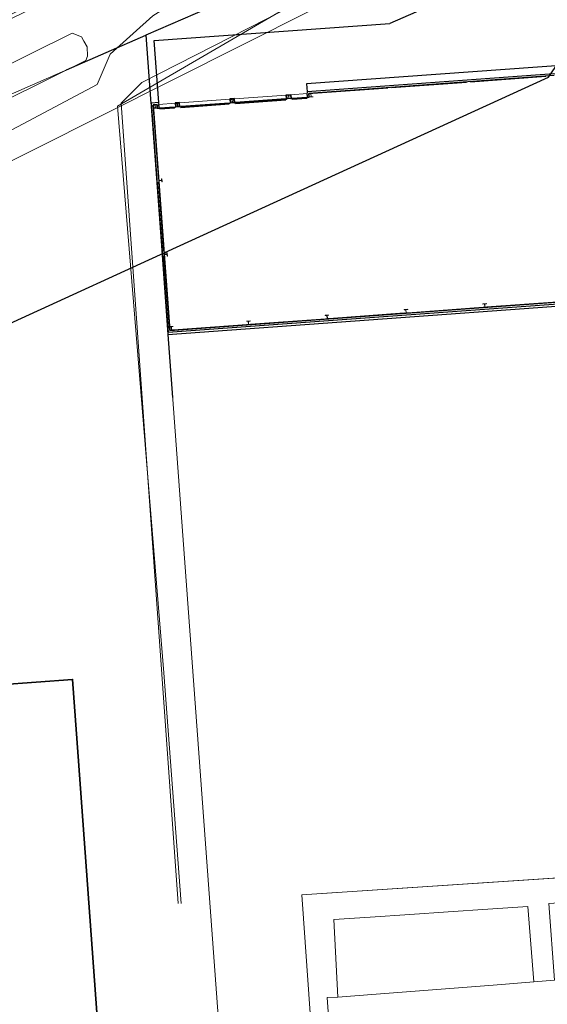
# Model space of a CAD drawing. Header units: metres. Extents: x 163628 to 167855, y 402678 to 405435.
# Tile 103 of 256: x 164447 to 164481, y 403342 to 403406. Entities that reach past the tile are written whole.
import ezdxf

# ---------------------------------------------------------------- set-up
doc = ezdxf.new("R2010")
doc.units = ezdxf.units.M
for name, color, linetype, lineweight in [('X-CA190022.004-UO-BGT_Ondergrond nieuwbouw Pater vd Elsenlaan$0$A--L$8--_Hulplijnen', 1, 'Continuous', 18), ('X-CA190022.004-UO-BGT_Ondergrond nieuwbouw Pater vd Elsenlaan$0$A--L21--_Buitenwanden', 3, 'Continuous', 18), ('X-CA190022.004-UO-BGT_Ondergrond nieuwbouw Pater vd Elsenlaan$0$A--L22--_Binnenwanden', 2, 'Continuous', 18), ('X-CA190022.004-UO-BGT_Ondergrond nieuwbouw Pater vd Elsenlaan$0$A--L23--_Vloeren', 4, 'Continuous', 25), ('X-CA190022.004-UO-BGT_Ondergrond nieuwbouw Pater vd Elsenlaan$0$A--L28--_Hoofddraagkonstrukties', 3, 'Continuous', 35), ('X-CA190022.004-UO-BGT_Ondergrond nieuwbouw Pater vd Elsenlaan$0$A--L31--_Buitenwandopeningen', 1, 'Continuous', 25), ('X-CA190022.004-UO-BGT_Ondergrond nieuwbouw Pater vd Elsenlaan$0$GE_601_PNDgrondvlakpand_Vlak_MV_GEM', 34, 'Continuous', 0), ('X-CA190022.004-UO-BGT_Ondergrond$0$GE_208_SHDDraadraster_Lijn_GEM', 253, 'X-CA190022.004-UO-BGT_Ondergrond$0$RASTER', 9), ('X-CA190022.004-UO-BGT_Ondergrond$0$GE_314_WGDRijbaanLokaleweg_Vlak_GEM', 253, 'Continuous', 9), ('X-CA190022.004-UO-BGT_Ondergrond$0$GE_320_WGDParkeervlak_Vlak_GEM', 253, 'Continuous', 9), ('X-CA190022.004-UO-BGT_Ondergrond$0$GE_366_OWGBerm_groenvoorziening_Vlak_GEM', 253, 'Continuous', 9), ('X-CA190022.004-UO-BGT_Ondergrond$0$GE_401_OTDErf_Vlak_GEM', 253, 'Continuous', 9), ('X-CA190022.004-UO-BGT_Ondergrond$0$GE_504_WTDWaterloop_sloot_Vlak_GEM', 253, 'Continuous', 9), ('X-CA190022.004-UO-BGT_Ondergrond$0$GE_541_OWTOever_slootkant_Vlak_GEM', 253, 'Continuous', 9), ('X-CA190022.004-UO-BGT_Ondergrond$0$GE_601_PNDgrondvlakpand_Vlak_MV_GEM', 34, 'Continuous', 35), ('X-CA190022.004-UO-KAD_Percelen$0$B-WE-KG-GRENS_PERCEEL-GV', 150, 'Continuous', 9), ('X-CA190022.004-UO-WHM_Riolering gemeente - drukleidingen_v0.1$0$Riool_onder_druk_pvc_leidingen_400_hgml', 214, 'X-CA190022.004-UO-WHM_Riolering gemeente - drukleidingen_v0.1$0$1-200 PERSLEIDING', 25), ('X-XX-AL-REFERENTIE-G', 7, 'Continuous', 18)]:
    doc.layers.add(name, color=color, linetype=linetype, lineweight=lineweight)
for name, color, linetype, lineweight, transparency in [('X-CA190022.004-UO-KLIC$0$B-OI-KL-WATER_BW_0000551269_VECT_19O042616-G', 42, 'X-CA190022.004-UO-KLIC$0$1-200 WATERLEIDING', 0, 0.25), ('X-CA190022.004-UO-KLIC$0$B-WE-KL-ET_MS-G', 42, 'X-CA190022.004-UO-KLIC$0$1-200 MIDDENSPANNING', 0, 0.25), ('X-CA190022.004-UO-KLIC$0$B-WE-KL-GAS_HD-G', 42, 'X-CA190022.004-UO-KLIC$0$1-200 GASLEIDING HOGE DRUK', 0, 0.25)]:
    doc.layers.add(name, color=color, linetype=linetype, lineweight=lineweight, transparency=transparency)
doc.styles.add('X-CA190022.004-UO-KLIC$0$NLCS-ISO', font='NLCS-ISO.ttf')
doc.styles.add('X-CA190022.004-UO-WHM_Riolering gemeente - drukleidingen_v0.1$0$NLCS-ISO', font='NLCS-ISO.ttf')
doc.linetypes.add('X-CA190022.004-UO-BGT_Ondergrond$0$RASTER', pattern='A,5,-1.5,[2,dgnlstyle-Veghel.shx,S=0.007937,R=0,X=0,Y=0],-1.5', length=8)
doc.linetypes.add('X-CA190022.004-UO-KLIC$0$1-200 GASLEIDING HOGE DRUK', pattern='A,1.5,-0.6,["GAS HD",X-CA190022.004-UO-KLIC$0$NLCS-ISO,S=0.24,R=0,X=-0.5,Y=-0.12],-0.7', length=2.8)
doc.linetypes.add('X-CA190022.004-UO-KLIC$0$1-200 MIDDENSPANNING', pattern='A,1.5,-0.6,["MS",X-CA190022.004-UO-KLIC$0$NLCS-ISO,S=0.24,R=0,X=-0.5,Y=-0.12],-0.05', length=2.15)
doc.linetypes.add('X-CA190022.004-UO-KLIC$0$1-200 WATERLEIDING', pattern='A,1.5,-0.6,["WATER",X-CA190022.004-UO-KLIC$0$NLCS-ISO,S=0.24,R=0,X=-0.5,Y=-0.12],-0.65', length=2.75)
doc.linetypes.add('X-CA190022.004-UO-WHM_Riolering gemeente - drukleidingen_v0.1$0$1-200 PERSLEIDING', pattern='A,1.5,-0.6,["PERS",X-CA190022.004-UO-WHM_Riolering gemeente - drukleidingen_v0.1$0$NLCS-ISO,S=0.24,R=0,X=-0.5,Y=-0.12],-0.65', length=2.75)

# ---------------------------------------------------------------- blocks, each defined once
blk = doc.blocks.new('X-CA190022.004-UO-BGT_Ondergrond nieuwbouw Pater vd Elsenlaan')
at = {"layer": 'X-CA190022.004-UO-BGT_Ondergrond nieuwbouw Pater vd Elsenlaan$0$A--L28--_Hoofddraagkonstrukties'}
for points in [[(164464.537, 403400.452), (164464.776, 403400.47), (164464.775, 403400.487), (164464.66, 403400.479), (164464.645, 403400.684), (164464.76, 403400.692), (164464.758, 403400.709), (164464.519, 403400.692), (164464.52, 403400.675), (164464.635, 403400.683), (164464.65, 403400.478), (164464.535, 403400.469)], [(164466.212, 403400.575), (164466.211, 403400.592), (164466.096, 403400.583), (164466.081, 403400.789), (164466.196, 403400.797), (164466.195, 403400.814), (164465.955, 403400.796), (164465.957, 403400.78), (164466.071, 403400.788), (164466.086, 403400.582), (164465.972, 403400.574), (164465.973, 403400.557), (164466.194, 403400.573)], [(164455.919, 403399.825), (164456.159, 403399.842), (164456.158, 403399.859), (164456.043, 403399.851), (164456.028, 403400.056), (164456.143, 403400.064), (164456.141, 403400.081), (164455.902, 403400.064), (164455.903, 403400.047), (164456.018, 403400.055), (164456.033, 403399.85), (164455.918, 403399.841)], [(164457.356, 403399.929), (164457.595, 403399.947), (164457.594, 403399.964), (164457.479, 403399.955), (164457.464, 403400.161), (164457.579, 403400.169), (164457.578, 403400.186), (164457.338, 403400.169), (164457.339, 403400.152), (164457.454, 403400.16), (164457.469, 403399.954), (164457.354, 403399.946)], [(164461.126, 403400.204), (164461.124, 403400.221), (164461.01, 403400.212), (164460.995, 403400.418), (164461.109, 403400.426), (164461.108, 403400.443), (164460.869, 403400.426), (164460.87, 403400.409), (164460.985, 403400.417), (164461, 403400.212), (164460.885, 403400.203), (164460.886, 403400.186), (164461.107, 403400.203)], [(164456.265, 403395.077), (164456.28, 403395.078), (164456.273, 403395.173), (164456.443, 403395.186), (164456.45, 403395.091), (164456.465, 403395.092), (164456.45, 403395.291), (164456.435, 403395.29), (164456.442, 403395.195), (164456.273, 403395.182), (164456.266, 403395.278), (164456.251, 403395.277)], [(164456.799, 403390.504), (164456.784, 403390.503), (164456.791, 403390.407), (164456.622, 403390.395), (164456.615, 403390.49), (164456.6, 403390.489), (164456.614, 403390.29), (164456.629, 403390.291), (164456.622, 403390.386), (164456.792, 403390.398), (164456.799, 403390.303), (164456.814, 403390.304)], [(164477.41, 403386.993), (164477.429, 403386.994), (164477.428, 403387.011), (164477.313, 403387.003), (164477.298, 403387.208), (164477.413, 403387.216), (164477.411, 403387.233), (164477.172, 403387.216), (164477.173, 403387.199), (164477.288, 403387.207), (164477.303, 403387.002), (164477.188, 403386.993), (164477.189, 403386.976)], [(164467.237, 403386.251), (164467.256, 403386.253), (164467.255, 403386.27), (164467.14, 403386.261), (164467.125, 403386.467), (164467.24, 403386.475), (164467.238, 403386.492), (164466.999, 403386.474), (164467, 403386.458), (164467.115, 403386.466), (164467.13, 403386.26), (164467.015, 403386.252), (164467.016, 403386.235)], [(164472.324, 403386.622), (164472.342, 403386.623), (164472.341, 403386.64), (164472.226, 403386.632), (164472.211, 403386.837), (164472.326, 403386.846), (164472.325, 403386.863), (164472.086, 403386.845), (164472.087, 403386.828), (164472.201, 403386.837), (164472.216, 403386.631), (164472.102, 403386.623), (164472.103, 403386.606)], [(164462.151, 403385.881), (164462.169, 403385.882), (164462.168, 403385.899), (164462.053, 403385.89), (164462.038, 403386.096), (164462.153, 403386.104), (164462.152, 403386.121), (164461.913, 403386.104), (164461.914, 403386.087), (164462.028, 403386.095), (164462.043, 403385.89), (164461.929, 403385.881), (164461.93, 403385.864)], [(164457.184, 403385.519), (164457.203, 403385.52), (164457.201, 403385.537), (164457.087, 403385.529), (164457.072, 403385.734), (164457.186, 403385.742), (164457.185, 403385.759), (164456.946, 403385.742), (164456.947, 403385.725), (164457.062, 403385.733), (164457.077, 403385.528), (164456.962, 403385.519), (164456.963, 403385.502)]]:
    blk.add_hatch(color=252, dxfattribs=at).paths.add_polyline_path(points, flags=0)
at = {"layer": 'X-CA190022.004-UO-BGT_Ondergrond nieuwbouw Pater vd Elsenlaan$0$A--L31--_Buitenwandopeningen'}
for points in [[(164465.756, 403400.501), (164465.754, 403400.531), (164464.908, 403400.47), (164464.911, 403400.44)], [(164456.381, 403399.818), (164457.227, 403399.88), (164457.225, 403399.91), (164456.379, 403399.848)]]:
    blk.add_hatch(color=252, dxfattribs=at).paths.add_polyline_path(points, flags=0)
at = {"layer": 'X-CA190022.004-UO-BGT_Ondergrond nieuwbouw Pater vd Elsenlaan$0$A--L$8--_Hulplijnen', "color": 252, "lineweight": 13}
for centre in [(164464.866, 403400.476), (164456.336, 403399.855)]:
    blk.add_arc(centre, 0.94, 0.1749, 1.1178, dxfattribs=at)
at = {"layer": 'X-CA190022.004-UO-BGT_Ondergrond nieuwbouw Pater vd Elsenlaan$0$A--L21--_Buitenwanden', "color": 252, "lineweight": 25}
for p, q in [((164481.761, 403402.067), (164465.829, 403400.906)), ((164481.769, 403401.951), (164465.953, 403400.798)), ((164476.368, 403401.555), (164481.235, 403401.91)), ((164466.195, 403400.814), (164471.042, 403401.167)), ((164471.281, 403401.185), (164476.128, 403401.538)), ((164461.136, 403400.473), (164460.837, 403400.452)), ((164460.839, 403400.454), (164460.858, 403400.186)), ((164460.865, 403400.454), (164460.865, 403400.456)), ((164461.153, 403400.208), (164461.134, 403400.475)), ((164464.487, 403400.718), (164464.786, 403400.739)), ((164464.509, 403400.452), (164464.489, 403400.72)), ((164464.489, 403400.692), (164464.491, 403400.692)), ((164464.509, 403400.452), (164464.536, 403400.454)), ((164464.517, 403400.694), (164464.76, 403400.711)), ((164464.534, 403400.454), (164464.517, 403400.694)), ((164464.535, 403400.469), (164464.52, 403400.675)), ((164464.758, 403400.739), (164464.758, 403400.737)), ((164464.76, 403400.711), (164464.778, 403400.472)), ((164464.76, 403400.692), (164464.775, 403400.487)), ((164464.776, 403400.472), (164464.804, 403400.474)), ((164464.776, 403400.47), (164464.806, 403400.472)), ((164464.784, 403400.741), (164464.804, 403400.474)), ((164465.829, 403400.906), (164465.833, 403400.848)), ((164465.831, 403400.848), (164465.833, 403400.848)), ((164465.836, 403400.788), (164465.838, 403400.788)), ((164465.855, 403400.551), (164465.838, 403400.788)), ((164465.853, 403400.548), (164465.973, 403400.557)), ((164465.855, 403400.551), (164465.973, 403400.559)), ((164465.971, 403400.559), (164465.953, 403400.798)), ((164465.972, 403400.574), (164465.957, 403400.78)), ((164456.25, 403400.208), (164455.774, 403400.173)), ((164455.776, 403400.175), (164456.854, 403385.374)), ((164455.891, 403400.181), (164455.891, 403400.183)), ((164456.143, 403400.083), (164455.9, 403400.066)), ((164455.9, 403400.066), (164456.961, 403385.5)), ((164455.918, 403399.841), (164455.903, 403400.047)), ((164456.251, 403395.277), (164455.919, 403399.825)), ((164456.161, 403399.844), (164456.143, 403400.083)), ((164456.143, 403400.064), (164456.158, 403399.859)), ((164456.159, 403399.844), (164456.276, 403399.853)), ((164456.159, 403399.842), (164456.278, 403399.851)), ((164456.255, 403400.15), (164456.25, 403400.208)), ((164456.255, 403400.15), (164456.257, 403400.15)), ((164456.261, 403400.09), (164456.259, 403400.09)), ((164456.276, 403399.853), (164456.259, 403400.09)), ((164457.605, 403400.216), (164457.306, 403400.194)), ((164457.308, 403400.196), (164457.328, 403399.929)), ((164457.326, 403399.927), (164457.356, 403399.929)), ((164457.328, 403399.929), (164457.355, 403399.931)), ((164457.334, 403400.196), (164457.334, 403400.198)), ((164457.579, 403400.188), (164457.336, 403400.17)), ((164457.336, 403400.17), (164457.353, 403399.931)), ((164457.354, 403399.946), (164457.339, 403400.152)), ((164457.597, 403399.949), (164457.579, 403400.188)), ((164457.579, 403400.169), (164457.594, 403399.964)), ((164457.595, 403399.949), (164457.623, 403399.951)), ((164457.595, 403399.947), (164457.625, 403399.949)), ((164457.623, 403399.951), (164457.603, 403400.218)), ((164457.605, 403400.19), (164457.607, 403400.19)), ((164460.856, 403400.184), (164460.886, 403400.186)), ((164460.858, 403400.186), (164460.886, 403400.188)), ((164461.11, 403400.445), (164460.867, 403400.428)), ((164460.867, 403400.428), (164460.884, 403400.188)), ((164460.885, 403400.203), (164460.87, 403400.409)), ((164461.109, 403400.426), (164461.124, 403400.221)), ((164461.127, 403400.206), (164461.11, 403400.445)), ((164461.125, 403400.206), (164461.153, 403400.208)), ((164461.126, 403400.204), (164461.156, 403400.206)), ((164461.136, 403400.447), (164461.138, 403400.447)), ((164464.507, 403400.45), (164464.537, 403400.452)), ((164456.589, 403390.639), (164456.265, 403395.077)), ((164456.946, 403385.742), (164456.614, 403390.29)), ((164456.852, 403385.376), (164482.624, 403387.254)), ((164456.961, 403385.5), (164482.498, 403387.361)), ((164482.296, 403387.349), (164477.429, 403386.994)), ((164472.103, 403386.606), (164467.256, 403386.253)), ((164477.189, 403386.976), (164472.342, 403386.623)), ((164461.93, 403385.864), (164457.203, 403385.52)), ((164467.016, 403386.235), (164462.169, 403385.882)), ((164456.846, 403385.492), (164456.844, 403385.492)), ((164456.962, 403385.519), (164456.947, 403385.725))]:
    blk.add_line(p, q, dxfattribs=at)
at = {"layer": 'X-CA190022.004-UO-BGT_Ondergrond nieuwbouw Pater vd Elsenlaan$0$A--L22--_Binnenwanden', "color": 252, "lineweight": 25}
for p, q in [((164456.589, 403390.639), (164456.6, 403390.489)), ((164456.615, 403390.49), (164456.784, 403390.503))]:
    blk.add_line(p, q, dxfattribs=at)
at = {"layer": 'X-CA190022.004-UO-BGT_Ondergrond nieuwbouw Pater vd Elsenlaan$0$A--L23--_Vloeren', "color": 252}
for p, q in [((164468.748, 403410.406), (164455.428, 403404.573)), ((164482.746, 403410.39), (164471.173, 403405.322)), ((164455.961, 403404.214), (164471.173, 403405.322)), ((164450.311, 403402.333), (164455.428, 403404.573)), ((164455.428, 403404.573), (164455.753, 403400.153)), ((164456.252, 403400.21), (164455.961, 403404.214)), ((164491.714, 403403.309), (164465.79, 403401.42)), ((164465.79, 403401.42), (164465.827, 403400.907)), ((164455.753, 403400.153), (164455.775, 403400.155)), ((164456.261, 403400.092), (164456.261, 403400.09)), ((164456.466, 403390.68), (164456.454, 403390.679)), ((164456.454, 403390.679), (164456.85, 403385.244)), ((164456.85, 403385.244), (164514.268, 403389.428)), ((164456.85, 403385.244), (164457.15, 403381.164))]:
    blk.add_line(p, q, dxfattribs=at)
at = {"layer": 'X-CA190022.004-UO-BGT_Ondergrond nieuwbouw Pater vd Elsenlaan$0$A--L28--_Hoofddraagkonstrukties', "color": 252, "lineweight": 18}
for p, q in [((164464.519, 403400.692), (164464.758, 403400.709)), ((164464.52, 403400.675), (164464.519, 403400.692)), ((164464.635, 403400.683), (164464.52, 403400.675)), ((164464.535, 403400.469), (164464.65, 403400.478)), ((164464.537, 403400.452), (164464.535, 403400.469)), ((164464.776, 403400.47), (164464.537, 403400.452)), ((164464.65, 403400.478), (164464.635, 403400.683)), ((164464.76, 403400.692), (164464.645, 403400.684)), ((164464.645, 403400.684), (164464.66, 403400.479)), ((164464.66, 403400.479), (164464.775, 403400.487)), ((164464.758, 403400.709), (164464.76, 403400.692)), ((164464.775, 403400.487), (164464.776, 403400.47)), ((164466.195, 403400.814), (164465.955, 403400.796)), ((164465.955, 403400.796), (164465.957, 403400.78)), ((164465.957, 403400.78), (164466.071, 403400.788)), ((164466.086, 403400.582), (164465.972, 403400.574)), ((164465.972, 403400.574), (164465.973, 403400.557)), ((164465.973, 403400.557), (164466.212, 403400.575)), ((164466.071, 403400.788), (164466.086, 403400.582)), ((164466.081, 403400.789), (164466.196, 403400.797)), ((164466.096, 403400.583), (164466.081, 403400.789)), ((164466.211, 403400.592), (164466.096, 403400.583)), ((164466.196, 403400.797), (164466.195, 403400.814)), ((164466.212, 403400.575), (164466.211, 403400.592)), ((164456.141, 403400.081), (164455.902, 403400.064)), ((164455.902, 403400.064), (164455.903, 403400.047)), ((164455.903, 403400.047), (164456.018, 403400.055)), ((164456.033, 403399.85), (164455.918, 403399.841)), ((164455.918, 403399.841), (164455.919, 403399.825)), ((164455.919, 403399.825), (164456.159, 403399.842)), ((164456.018, 403400.055), (164456.033, 403399.85)), ((164456.028, 403400.056), (164456.143, 403400.064)), ((164456.043, 403399.851), (164456.028, 403400.056)), ((164456.158, 403399.859), (164456.043, 403399.851)), ((164456.143, 403400.064), (164456.141, 403400.081)), ((164456.159, 403399.842), (164456.158, 403399.859)), ((164457.578, 403400.186), (164457.338, 403400.169)), ((164457.338, 403400.169), (164457.339, 403400.152)), ((164457.339, 403400.152), (164457.454, 403400.16)), ((164457.469, 403399.954), (164457.354, 403399.946)), ((164457.354, 403399.946), (164457.356, 403399.929)), ((164457.356, 403399.929), (164457.595, 403399.947)), ((164457.454, 403400.16), (164457.469, 403399.954)), ((164457.464, 403400.161), (164457.579, 403400.169)), ((164457.479, 403399.955), (164457.464, 403400.161)), ((164457.594, 403399.964), (164457.479, 403399.955)), ((164457.579, 403400.169), (164457.578, 403400.186)), ((164457.595, 403399.947), (164457.594, 403399.964)), ((164461.108, 403400.443), (164460.869, 403400.426)), ((164460.869, 403400.426), (164460.87, 403400.409)), ((164460.87, 403400.409), (164460.985, 403400.417)), ((164461, 403400.212), (164460.885, 403400.203)), ((164460.885, 403400.203), (164460.886, 403400.186)), ((164460.886, 403400.186), (164461.126, 403400.204)), ((164460.985, 403400.417), (164461, 403400.212)), ((164460.995, 403400.418), (164461.109, 403400.426)), ((164461.01, 403400.212), (164460.995, 403400.418)), ((164461.124, 403400.221), (164461.01, 403400.212)), ((164461.109, 403400.426), (164461.108, 403400.443)), ((164461.126, 403400.204), (164461.124, 403400.221)), ((164456.266, 403395.278), (164456.251, 403395.277)), ((164456.251, 403395.277), (164456.265, 403395.077)), ((164456.265, 403395.077), (164456.28, 403395.078)), ((164456.273, 403395.182), (164456.266, 403395.278)), ((164456.442, 403395.195), (164456.273, 403395.182)), ((164456.273, 403395.173), (164456.443, 403395.186)), ((164456.28, 403395.078), (164456.273, 403395.173)), ((164456.45, 403395.291), (164456.435, 403395.29)), ((164456.435, 403395.29), (164456.442, 403395.195)), ((164456.443, 403395.186), (164456.45, 403395.091)), ((164456.465, 403395.092), (164456.45, 403395.291)), ((164456.45, 403395.091), (164456.465, 403395.092)), ((164456.615, 403390.49), (164456.6, 403390.489)), ((164456.6, 403390.489), (164456.614, 403390.29)), ((164456.614, 403390.29), (164456.629, 403390.291)), ((164456.622, 403390.395), (164456.615, 403390.49)), ((164456.791, 403390.407), (164456.622, 403390.395)), ((164456.622, 403390.386), (164456.792, 403390.398)), ((164456.629, 403390.291), (164456.622, 403390.386)), ((164456.799, 403390.504), (164456.784, 403390.503)), ((164456.784, 403390.503), (164456.791, 403390.407)), ((164456.792, 403390.398), (164456.799, 403390.303)), ((164456.814, 403390.304), (164456.799, 403390.504)), ((164456.799, 403390.303), (164456.814, 403390.304)), ((164477.411, 403387.233), (164477.172, 403387.216)), ((164477.172, 403387.216), (164477.173, 403387.199)), ((164477.173, 403387.199), (164477.288, 403387.207)), ((164477.288, 403387.207), (164477.303, 403387.002)), ((164477.298, 403387.208), (164477.413, 403387.216)), ((164477.313, 403387.003), (164477.298, 403387.208)), ((164477.413, 403387.216), (164477.411, 403387.233)), ((164467.238, 403386.492), (164466.999, 403386.474)), ((164466.999, 403386.474), (164467, 403386.458)), ((164467, 403386.458), (164467.115, 403386.466)), ((164467.115, 403386.466), (164467.13, 403386.26)), ((164467.125, 403386.467), (164467.24, 403386.475)), ((164467.14, 403386.261), (164467.125, 403386.467)), ((164467.24, 403386.475), (164467.238, 403386.492)), ((164472.325, 403386.863), (164472.086, 403386.845)), ((164472.086, 403386.845), (164472.087, 403386.828)), ((164472.087, 403386.828), (164472.201, 403386.837)), ((164472.216, 403386.631), (164472.102, 403386.623)), ((164472.102, 403386.623), (164472.103, 403386.606)), ((164472.103, 403386.606), (164472.342, 403386.623)), ((164472.201, 403386.837), (164472.216, 403386.631)), ((164472.211, 403386.837), (164472.326, 403386.846)), ((164472.226, 403386.632), (164472.211, 403386.837)), ((164472.341, 403386.64), (164472.226, 403386.632)), ((164472.326, 403386.846), (164472.325, 403386.863)), ((164472.342, 403386.623), (164472.341, 403386.64)), ((164477.303, 403387.002), (164477.188, 403386.993)), ((164477.188, 403386.993), (164477.189, 403386.976)), ((164477.189, 403386.976), (164477.429, 403386.994)), ((164477.428, 403387.011), (164477.313, 403387.003)), ((164477.429, 403386.994), (164477.428, 403387.011)), ((164462.152, 403386.121), (164461.913, 403386.104)), ((164461.913, 403386.104), (164461.914, 403386.087)), ((164461.914, 403386.087), (164462.028, 403386.095)), ((164462.043, 403385.89), (164461.929, 403385.881)), ((164461.929, 403385.881), (164461.93, 403385.864)), ((164461.93, 403385.864), (164462.169, 403385.882)), ((164462.028, 403386.095), (164462.043, 403385.89)), ((164462.038, 403386.096), (164462.153, 403386.104)), ((164462.053, 403385.89), (164462.038, 403386.096)), ((164462.168, 403385.899), (164462.053, 403385.89)), ((164462.153, 403386.104), (164462.152, 403386.121)), ((164462.169, 403385.882), (164462.168, 403385.899)), ((164467.13, 403386.26), (164467.015, 403386.252)), ((164467.015, 403386.252), (164467.016, 403386.235)), ((164467.016, 403386.235), (164467.256, 403386.253)), ((164467.255, 403386.27), (164467.14, 403386.261)), ((164467.256, 403386.253), (164467.255, 403386.27)), ((164457.185, 403385.759), (164456.946, 403385.742)), ((164456.946, 403385.742), (164456.947, 403385.725)), ((164456.947, 403385.725), (164457.062, 403385.733)), ((164457.077, 403385.528), (164456.962, 403385.519)), ((164456.962, 403385.519), (164456.963, 403385.502)), ((164456.963, 403385.502), (164457.203, 403385.52)), ((164457.062, 403385.733), (164457.077, 403385.528)), ((164457.072, 403385.734), (164457.186, 403385.742)), ((164457.087, 403385.529), (164457.072, 403385.734)), ((164457.201, 403385.537), (164457.087, 403385.529)), ((164457.186, 403385.742), (164457.185, 403385.759)), ((164457.203, 403385.52), (164457.201, 403385.537))]:
    blk.add_line(p, q, dxfattribs=at)
at = {"layer": 'X-CA190022.004-UO-BGT_Ondergrond nieuwbouw Pater vd Elsenlaan$0$A--L31--_Buitenwandopeningen', "color": 252, "lineweight": 35}
for p, q in [((164465.803, 403400.545), (164464.858, 403400.476)), ((164464.858, 403400.476), (164464.861, 403400.426)), ((164464.861, 403400.426), (164465.807, 403400.495)), ((164465.807, 403400.495), (164465.803, 403400.545)), ((164457.274, 403399.923), (164456.328, 403399.854)), ((164456.328, 403399.854), (164456.332, 403399.804)), ((164456.332, 403399.804), (164457.277, 403399.873)), ((164457.277, 403399.873), (164457.274, 403399.923)), ((164460.806, 403400.181), (164457.675, 403399.952)), ((164457.675, 403399.952), (164457.678, 403399.903)), ((164457.678, 403399.903), (164460.81, 403400.131)), ((164460.81, 403400.131), (164460.806, 403400.181)), ((164464.457, 403400.447), (164461.205, 403400.21)), ((164461.205, 403400.21), (164461.209, 403400.16)), ((164461.209, 403400.16), (164464.46, 403400.397)), ((164464.46, 403400.397), (164464.457, 403400.447))]:
    blk.add_line(p, q, dxfattribs=at)
at = {"layer": 'X-CA190022.004-UO-BGT_Ondergrond nieuwbouw Pater vd Elsenlaan$0$A--L31--_Buitenwandopeningen', "color": 252}
for p, q in [((164464.908, 403400.47), (164465.754, 403400.531)), ((164464.908, 403400.47), (164464.911, 403400.44)), ((164465.756, 403400.501), (164464.911, 403400.44)), ((164465.754, 403400.531), (164465.756, 403400.501)), ((164456.379, 403399.848), (164457.225, 403399.91)), ((164456.381, 403399.818), (164456.379, 403399.848)), ((164457.227, 403399.88), (164456.381, 403399.818)), ((164457.227, 403399.88), (164457.225, 403399.91))]:
    blk.add_line(p, q, dxfattribs=at)
at = {"layer": 'X-CA190022.004-UO-BGT_Ondergrond nieuwbouw Pater vd Elsenlaan$0$GE_601_PNDgrondvlakpand_Vlak_MV_GEM'}
for p, q in [((164461.136, 403400.475), (164461.134, 403400.475)), ((164464.489, 403400.69), (164461.138, 403400.445)), ((164465.836, 403400.788), (164464.788, 403400.711)), ((164457.308, 403400.166), (164456.261, 403400.09)), ((164457.605, 403400.218), (164457.603, 403400.218)), ((164460.839, 403400.424), (164457.607, 403400.188))]:
    blk.add_line(p, q, dxfattribs=at)
for points in [[(164484.063, 403402.236), (164481.813, 403402.072), (164481.763, 403402.069), (164465.827, 403400.907), (164465.853, 403400.548)], [(164461.156, 403400.206), (164461.134, 403400.475), (164460.837, 403400.454), (164460.856, 403400.184)], [(164464.806, 403400.472), (164464.786, 403400.741), (164464.489, 403400.72), (164464.487, 403400.72), (164464.507, 403400.45)], [(164456.278, 403399.851), (164456.252, 403400.21), (164455.774, 403400.175), (164455.774, 403400.173), (164456.852, 403385.374), (164456.854, 403385.374), (164482.624, 403387.252), (164482.598, 403387.601), (164482.598, 403387.603), (164482.279, 403387.58)], [(164457.625, 403399.949), (164457.603, 403400.218), (164457.306, 403400.196), (164457.326, 403399.927)]]:
    blk.add_lwpolyline(points, dxfattribs=at)

msp = doc.modelspace()

# ---------------------------------------------------------------- linework, layer by layer
at = {"layer": 'X-CA190022.004-UO-BGT_Ondergrond$0$GE_208_SHDDraadraster_Lijn_GEM'}
msp.add_line((164465.484, 403349.041), (164495.321, 403351.037), dxfattribs=at)
at = {"layer": 'X-CA190022.004-UO-BGT_Ondergrond$0$GE_314_WGDRijbaanLokaleweg_Vlak_GEM', "flags": 128}
msp.add_lwpolyline([(164482.365, 403337.417), (164480.873, 403337.31), (164478.398, 403337.132), (164475.863, 403336.95), (164473.335, 403336.768), (164470.835, 403336.588), (164468.294, 403336.405), (164467.555, 403336.368), (164467.129, 403342.43), (164467.819, 403342.449), (164470.288, 403342.64), (164472.802, 403342.835), (164475.326, 403343.031), (164477.84, 403343.226), (164480.471, 403343.43), (164481.806, 403343.55), (164484.358, 403343.727), (164486.849, 403343.899), (164489.448, 403344.078), (164491.867, 403344.246)], dxfattribs=at)
at = {"layer": 'X-CA190022.004-UO-BGT_Ondergrond$0$GE_320_WGDParkeervlak_Vlak_GEM', "flags": 128}
msp.add_lwpolyline([(164480.08, 403348.299), (164480.471, 403343.43), (164477.84, 403343.226), (164475.326, 403343.031), (164472.802, 403342.835), (164470.288, 403342.64), (164467.819, 403342.449), (164467.554, 403347.461), (164469.899, 403347.618), (164472.465, 403347.79), (164474.936, 403347.955), (164477.489, 403348.126), (164480.08, 403348.299)], dxfattribs=at)
at = {"layer": 'X-CA190022.004-UO-BGT_Ondergrond$0$GE_366_OWGBerm_groenvoorziening_Vlak_GEM', "flags": 128}
for points in [[(164466.922, 403328.57), (164465.484, 403349.041), (164495.321, 403351.037)], [(164491.867, 403344.246), (164491.858, 403344.376), (164491.524, 403349.184), (164489.098, 403349.017), (164486.534, 403348.841), (164484.018, 403348.668), (164481.436, 403348.49), (164481.806, 403343.55), (164480.471, 403343.43), (164480.08, 403348.299), (164477.489, 403348.126), (164474.936, 403347.955), (164472.465, 403347.79), (164469.899, 403347.618), (164467.554, 403347.461), (164467.819, 403342.449), (164467.129, 403342.43), (164467.555, 403336.368)]]:
    msp.add_lwpolyline(points, dxfattribs=at)
at = {"layer": 'X-CA190022.004-UO-BGT_Ondergrond$0$GE_401_OTDErf_Vlak_GEM', "flags": 128}
for points in [[(164339.738, 403342.06), (164352.683, 403349.048), (164364.941, 403355.617), (164377.549, 403362.178), (164391.056, 403369.382), (164407.491, 403377.871), (164427.97, 403388.858), (164441.975, 403395.917), (164452.283, 403401.37), (164453.126, 403403.335), (164455.882, 403405.808), (164461.191, 403409.172), (164471.709, 403413.607), (164476.252, 403415.868), (164480.879, 403417.646)], [(164499.297, 403413.326), (164501.64, 403410.476), (164504.175, 403407.392), (164501.398, 403405.941), (164506.899, 403397.505), (164514.354, 403390.654), (164517.358, 403385.763), (164510.105, 403385.209), (164510.512, 403379.879), (164512.09, 403357.333), (164511.903, 403357.325), (164512.156, 403353.751), (164512.338, 403353.764), (164512.892, 403346.048), (164512.266, 403345.942), (164509.5, 403384.09), (164492.996, 403382.85), (164493.37, 403377.864), (164495.321, 403351.037), (164465.484, 403349.041), (164466.922, 403328.57)], [(164459.34, 403244.36), (164458.98, 403249.35), (164451.064, 403357.976), (164450.697, 403362.962), (164410.791, 403360.027), (164331.744, 403321.501), (164292.812, 403296.784), (164225.762, 403249.94), (164227.415, 403227.365)]]:
    msp.add_lwpolyline(points, dxfattribs=at)
at = {"layer": 'X-CA190022.004-UO-BGT_Ondergrond$0$GE_504_WTDWaterloop_sloot_Vlak_GEM', "flags": 128}
msp.add_lwpolyline([(164451.43, 403404.167), (164451.628, 403403.816), (164451.65, 403403.217), (164451.55, 403402.92), (164441.025, 403397.721), (164440.108, 403399.462), (164450.664, 403404.704), (164451.269, 403404.452), (164451.43, 403404.167)], dxfattribs=at)
at = {"layer": 'X-CA190022.004-UO-BGT_Ondergrond$0$GE_541_OWTOever_slootkant_Vlak_GEM', "flags": 128}
msp.add_lwpolyline([(164471.709, 403413.607), (164461.191, 403409.172), (164455.882, 403405.808), (164453.126, 403403.335), (164452.283, 403401.37), (164441.975, 403395.917), (164441.025, 403397.721), (164451.55, 403402.92), (164451.65, 403403.217), (164451.628, 403403.816), (164451.43, 403404.167), (164451.269, 403404.452), (164450.664, 403404.704), (164440.108, 403399.462), (164438.845, 403401.859), (164448.528, 403406.504), (164451.965, 403408.12), (164458.271, 403411.732), (164473.863, 403419.286), (164478.772, 403421.491), (164479.789, 403421.948)], dxfattribs=at)
at = {"layer": 'X-CA190022.004-UO-BGT_Ondergrond$0$GE_601_PNDgrondvlakpand_Vlak_MV_GEM', "flags": 128}
msp.add_lwpolyline([(164451.064, 403357.976), (164458.98, 403249.35), (164459.34, 403244.36), (164453.748, 403243.95), (164453.34, 403243.92), (164337.868, 403235.458), (164335.639, 403265.866), (164304.86, 403263.604), (164305.46, 403255.426), (164303.66, 403253.318), (164305.028, 403234.668), (164297.717, 403234.125), (164297.797, 403232.527), (164272.587, 403230.678), (164261.787, 403229.886), (164227.415, 403227.365), (164225.762, 403249.94), (164292.812, 403296.784), (164331.744, 403321.501), (164410.791, 403360.027), (164450.697, 403362.962), (164451.064, 403357.976)], dxfattribs=at)
at = {"layer": 'X-CA190022.004-UO-KAD_Percelen$0$B-WE-KG-GRENS_PERCEEL-GV', "flags": 128}
for points in [[(164544.858, 403363.307), (164534.917, 403373.194), (164522.841, 403385.879), (164517.544, 403391.725), (164504.551, 403406.066), (164495.298, 403416.903), (164489.76, 403414.442), (164486.08, 403417.995), (164468.748, 403410.406), (164455.428, 403404.573), (164455.852, 403398.81), (164456.621, 403388.359), (164467.899, 403234.987)], [(164345.274, 403347.596), (164358.377, 403354.762), (164371.136, 403361.559), (164397.764, 403374.75), (164420.417, 403385.713), (164439.743, 403395.067), (164439.548, 403397.62), (164455.428, 403404.573), (164468.748, 403410.406), (164466.349, 403415.367), (164408.841, 403387.712), (164374.895, 403370.972), (164363.145, 403364.918), (164343.747, 403354.336)]]:
    msp.add_lwpolyline(points, dxfattribs=at)
msp.add_lwpolyline([(164467.899, 403234.987), (164456.621, 403388.359), (164455.852, 403398.81), (164455.428, 403404.573), (164439.548, 403397.62), (164439.743, 403395.067), (164420.417, 403385.713), (164397.764, 403374.75), (164371.136, 403361.559), (164358.377, 403354.762), (164345.274, 403347.596), (164327.091, 403336.771), (164317.093, 403330.96), (164302.186, 403321.636), (164284.985, 403310.301), (164267.784, 403298.445), (164251.857, 403287.067), (164235.818, 403275.048), (164214.13, 403258.511), (164217.745, 403216.986), (164299.737, 403222.886)], close=True, dxfattribs=at)
at = {"layer": 'X-CA190022.004-UO-KLIC$0$B-OI-KL-WATER_BW_0000551269_VECT_19O042616-G', "flags": 128}
msp.add_lwpolyline([(164506.5, 403416.167), (164506.167, 403417.5), (164504.5, 403419.5), (164502.833, 403419.833), (164502.5, 403419.5), (164498.833, 403411.833), (164498.167, 403411.5), (164470.833, 403409.5), (164470.167, 403409.167), (164455.167, 403401.5), (164453.833, 403400.167), (164457.5, 403348.5)], dxfattribs=at)
at = {"layer": 'X-CA190022.004-UO-KLIC$0$B-WE-KL-ET_MS-G', "linetype": 'X-CA190022.004-UO-KLIC$0$1-200 MIDDENSPANNING'}
for points in [[(164404.499, 403375.218), (164448.179, 403397.169), (164470.571, 403408.429), (164470.625, 403408.456), (164476.756, 403411.538), (164478.951, 403412.642), (164481.192, 403413.45), (164481.762, 403413.58), (164482.679, 403413.739), (164484.845, 403413.751), (164485.56, 403413.714), (164487.545, 403413.356), (164487.961, 403413.225), (164488.517, 403413.05), (164489.909, 403412.32), (164490.784, 403412.34), (164496.082, 403415.318), (164504.098, 403419.411), (164506.202, 403420.819), (164507.775, 403421.288), (164509.276, 403419.486)], [(164401.518, 403358.511), (164406.731, 403361.052), (164407.284, 403362.657), (164402.246, 403372.995), (164402.708, 403374.331), (164404.499, 403375.218), (164448.179, 403397.169), (164470.571, 403408.429), (164470.625, 403408.456)]]:
    msp.add_lwpolyline(points, dxfattribs=at)
at = {"layer": 'X-CA190022.004-UO-KLIC$0$B-WE-KL-GAS_HD-G'}
msp.add_lwpolyline([(164499.85, 403412.697), (164499.107, 403412.444), (164498.241, 403412.149), (164470.894, 403410.07), (164453.587, 403399.974), (164456.581, 403363.395), (164457.692, 403348.5)], dxfattribs=at)
at = {"layer": 'X-CA190022.004-UO-WHM_Riolering gemeente - drukleidingen_v0.1$0$Riool_onder_druk_pvc_leidingen_400_hgml', "flags": 128}
msp.add_lwpolyline([(164042.416, 403051.52), (164054.784, 403065.6), (164057.152, 403068.608), (164073.04, 403088.384), (164083.152, 403108.128), (164084.848, 403116.544), (164085.328, 403121.44), (164086.592, 403128.224), (164088.224, 403135.392), (164104.832, 403154.336), (164123.12, 403173.696), (164137.664, 403189.056), (164142.704, 403192.768), (164144.784, 403193.152), (164147.808, 403192.352), (164154.912, 403188.864), (164160.08, 403186.624), (164166.336, 403183.808), (164174.864, 403200.896), (164186.784, 403216.512), (164191.792, 403223.168), (164196.592, 403229.024), (164201.536, 403234.88), (164209.936, 403243.584), (164220.448, 403253.248), (164237.568, 403266.592), (164267.664, 403287.584), (164280.048, 403296.288), (164290.352, 403303.456), (164312.336, 403317.408), (164326.624, 403326.688), (164344.784, 403337.632), (164361.072, 403344.864), (164373.536, 403350.656), (164389.344, 403358.848), (164394.256, 403361.952), (164457.408, 403390.88), (164481.408, 403401.856), (164488.976, 403412.864), (164490.976, 403415.808), (164492.48, 403417.088), (164495.52, 403418.592), (164503.904, 403422.688)], dxfattribs=at)

# ---------------------------------------------------------------- block references
at = {"layer": 'X-XX-AL-REFERENTIE-G'}
msp.add_blockref('X-CA190022.004-UO-BGT_Ondergrond nieuwbouw Pater vd Elsenlaan', (0, 0), dxfattribs=at)

doc.saveas('drawing.dxf')
